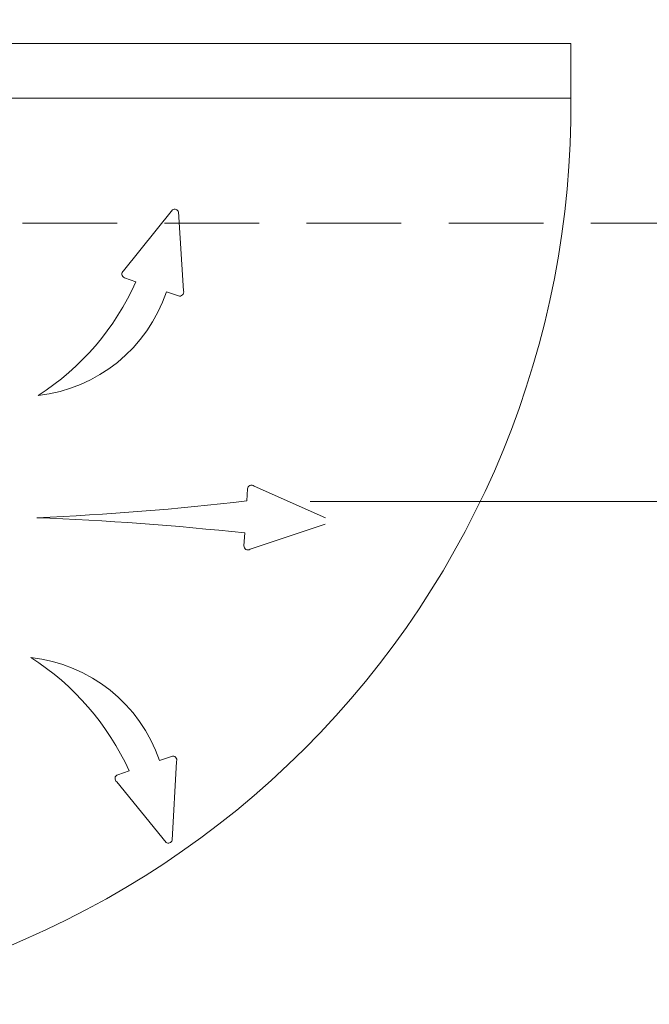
# Model space of a CAD drawing. Header units: inches. Extents: x 0 to 77643, y -44170 to 0.
# Tile 129 of 256: x 72473 to 72531, y -38238 to -38147. Entities that reach past the tile are written whole.
import ezdxf

# ---------------------------------------------------------------- set-up
doc = ezdxf.new("R2010")
doc.units = ezdxf.units.IN
doc.header["$MEASUREMENT"] = 0
doc.linetypes.add('HIDDEN', pattern=[0.375, 0.25, -0.125])
doc.layers.get('0').update_dxf_attribs({"lineweight": 0})
doc.layers.get('Defpoints').update_dxf_attribs({"lineweight": 0})
for name, color, linetype, lineweight in [('p--dach', 2, 'Continuous', 30), ('p--drzwi', 125, 'Continuous', 0), ('p--klimatyzator', 30, 'Continuous', 15), ('p--opisy dodatkowe', 33, 'Continuous', 0), ('p--wymiary-1-50', 5, 'Continuous', 0)]:
    doc.layers.add(name, color=color, linetype=linetype, lineweight=lineweight)
doc.styles.add('1-50', font='arial.ttf', dxfattribs={"width": 0.75, "height": 12.5})
doc.dimstyles.new('1-50', dxfattribs={"dimtxt": 12.5, "dimasz": 5, "dimexe": 5, "dimexo": 5, "dimgap": 0.09, "dimtad": 0, "dimdsep": 46, "dimtxsty": '1-50', "dimblk": 'OBLIQUE', "dimcen": 0.09, "dimadec": 0, "dimazin": 0, "dimtfac": 1, "dimtdec": 4, "dimtix": 1, "dimtofl": 0, "dimtmove": 2, "dimatfit": 3, "dimldrblk": 'OBLIQUE', "dimfxl": 5, "dimfxlon": 1, "dimtvp": 0.8, "dimtolj": 1, "dimtzin": 0, "dimarcsym": 0})

# ---------------------------------------------------------------- blocks, each defined once
blk = doc.blocks.new('drzwi-90-100')
for p, q in [((10.1, 87.375), (5.05, 87.375)), ((5.05, 87.375), (5.05, 2.525)), ((10.1, 2.525), (10.1, 87.375))]:
    blk.add_line(p, q)
blk.add_arc((10.8, 3.225), 84.153, 359.52334, 90.47666)
blk = doc.blocks.new('_OBLIQUE')
at = {"color": 0, "linetype": 'ByBlock', "lineweight": -2}
for p, q in [((-0.5, -0.5), (0.5, 0.5)), ((0, 0), (0, 0))]:
    blk.add_line(p, q, dxfattribs=at)
blk = doc.blocks.new('*D1900')
at = {"layer": 'Defpoints', "color": 0}
for p in [(72444.621, -38105.971), (72914.83, -38105.971), (72909.83, -38367.321)]:
    blk.add_point(p, dxfattribs=at)
at = {"layer": 'p--wymiary-1-50', "color": 0, "linetype": 'Continuous', "lineweight": -2}
for p, q in [((72909.83, -38105.971), (72919.83, -38105.971)), ((72914.83, -38367.321), (72914.83, -38105.971)), ((72914.83, -38367.321), (72919.83, -38367.321))]:
    blk.add_line(p, q, dxfattribs=at)
at = {"layer": 'p--wymiary-1-50', "color": 0, "lineweight": -2, "xscale": 5, "yscale": 5, "zscale": 5}
for p, rotation in [((72914.83, -38105.971), 90), ((72914.83, -38367.321), 270)]:
    blk.add_blockref('_OBLIQUE', p, dxfattribs=dict(at, rotation=rotation))
at = {"layer": 'p--wymiary-1-50', "color": 0, "linetype": 'Continuous', "ltscale": 12, "insert": (72904.62, -38236.646), "char_height": 12.5, "attachment_point": 5, "rotation": 90, "style": '1-50'}
blk.add_mtext('\\A1;261.35', dxfattribs=at)
blk = doc.blocks.new('A$C66B7A3C4')
at = {"layer": 'p--klimatyzator', "lineweight": 15}
for p, q in [((37.355, 66.342), (41.885, 71.97)), ((42.899, 64.482), (42.441, 71.784)), ((38.507, 65.335), (37.446, 65.691)), ((42.434, 64.018), (41.318, 64.392)), ((48.74, 45.048), (48.81, 46.165)), ((49.415, 46.421), (56.024, 43.502)), ((49.053, 40.585), (55.988, 42.917)), ((48.484, 40.913), (48.557, 42.088)), ((41.794, 21.427), (40.68, 21.046)), ((42.262, 20.966), (41.847, 13.661)), ((37.874, 20.086), (36.816, 19.724)), ((36.729, 19.073), (41.293, 13.472))]:
    blk.add_line(p, q, dxfattribs=at)
for centre, radius, start, end in [((42.091, 71.666), 0.367, 18.16459, 124.06238), ((37.565, 66.038), 0.367, 124.06238, 251.11348), ((16.364, 75.184), 24.234, 302.76141, 336.02099), ((27.868, 68.898), 14.185, 276.51741, 341.47989), ((42.551, 64.366), 0.367, 251.45669, 18.50779), ((49.176, 46.142), 0.367, 49.40559, 176.45669), ((17.919, 309.185), 265.928, 272.46407, 276.6556), ((18.983, -228.559), 272.259, 83.76392, 87.81734), ((48.851, 40.891), 0.367, 176.45669, 303.50779), ((27.258, 16.46), 14.185, 18.86331, 83.8258), ((15.791, 10.105), 24.234, 24.32221, 57.58179), ((41.913, 21.08), 0.367, 341.83541, 108.88652), ((36.935, 19.377), 0.367, 108.88652, 235.93762), ((41.498, 13.776), 0.367, 235.93762, 341.83541)]:
    blk.add_arc(centre, radius, start, end, dxfattribs=at)

msp = doc.modelspace()

# ---------------------------------------------------------------- linework, layer by layer
at = {"layer": 'p--dach', "linetype": 'HIDDEN', "lineweight": 20, "ltscale": 35}
msp.add_line((71580.87132, -38166.07054), (72860.87132, -38166.07054), dxfattribs=at)
at = {"layer": 'p--opisy dodatkowe'}
msp.add_lwpolyline([(72662.02227, -38191.83968), (72499.94126, -38191.83968)], dxfattribs=at)

# ---------------------------------------------------------------- block references
at = {"layer": 'p--drzwi', "rotation": 270}
msp.add_blockref('drzwi-90-100', (72436.67132, -38144.42054), dxfattribs=at)
at = {"layer": 'p--klimatyzator', "color": 2, "linetype": 'Continuous', "lineweight": 60}
msp.add_blockref('A$C66B7A3C4', (72445.34174, -38236.83219), dxfattribs=at)

# ---------------------------------------------------------------- dimensions: what is measured, and where the dimension line sits
at = {"layer": 'p--wymiary-1-50', "linetype": 'Continuous'}
dim = msp.add_linear_dim(base=(72914.83014, -38105.97054), p1=(72909.83014, -38367.32054), p2=(72444.62132, -38105.97054), angle=90, dimstyle='1-50', dxfattribs=at)
dim.commit()
dim.dimension.update_dxf_attribs({"geometry": '*D1900', "text_midpoint": (72904.62014, -38236.64554)})

doc.saveas('drawing.dxf')
